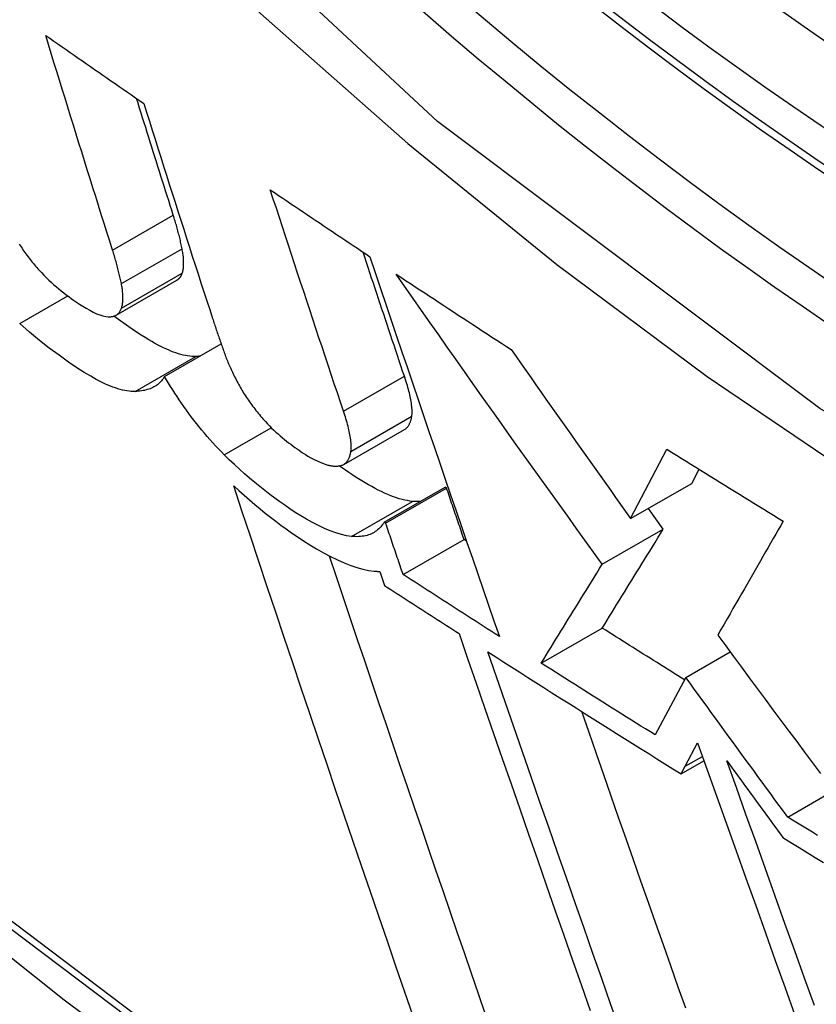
# Model space of a CAD drawing. Header units: inches. Extents: x 290.3 to 341.8, y 105.1 to 164.8.
# Tile 19 of 58: x 291.0419 to 291.1186, y 148.4017 to 148.4966. Entities that reach past the tile are written whole.
import ezdxf

# ---------------------------------------------------------------- set-up
doc = ezdxf.new("R2010")
doc.units = ezdxf.units.IN
doc.header["$MEASUREMENT"] = 0
doc.layers.add('Visible Edges(ANSI)', color=7, linetype='Continuous', lineweight=25)
doc.layers.add('Visible Tangent Edges(ANSI)', color=7, linetype='Continuous', lineweight=25)

msp = doc.modelspace()

# ---------------------------------------------------------------- linework, layer by layer
at = {"layer": 'Visible Edges(ANSI)'}
for p, q in [((291.051191, 148.468167), (291.057039, 148.471535)), ((291.055858, 148.462258), (291.061298, 148.46539)), ((291.07311, 148.453774), (291.078976, 148.457152)), ((291.100748, 148.448554), (291.104237, 148.455256)), ((291.106633, 148.451943), (291.107345, 148.453308)), ((291.077009, 148.448207), (291.082878, 148.451586)), ((291.077146, 148.448117), (291.083015, 148.451497)), ((291.083015, 148.451497), (291.082878, 148.451586)), ((291.100748, 148.448554), (291.106633, 148.451943)), ((291.103896, 148.447547), (291.102456, 148.449537)), ((291.077146, 148.448117), (291.077009, 148.448207)), ((291.098012, 148.444159), (291.103896, 148.447547)), ((291.07883, 148.44316), (291.0847, 148.44654)), ((291.084929, 148.446392), (291.0847, 148.44654)), ((291.076582, 148.443459), (291.077039, 148.442113)), ((291.092136, 148.434623), (291.098015, 148.438008)), ((291.106064, 148.433241), (291.110347, 148.435707)), ((291.106064, 148.433241), (291.103109, 148.427701)), ((291.106, 148.424681), (291.107201, 148.426938)), ((291.105607, 148.423954), (291.107811, 148.425223)), ((291.105607, 148.423954), (291.106, 148.424681)), ((291.115878, 148.419787), (291.120272, 148.422318))]:
    msp.add_line(p, q, dxfattribs=at)
at = {"layer": 'Visible Edges(ANSI)', "flags": 128}
for points in [[(290.89976, 148.530107), (290.935574, 148.495981), (290.971949, 148.463249), (291.008838, 148.431967), (291.046192, 148.402189), (291.083963, 148.373967), (291.122107, 148.347351), (291.160575, 148.322392), (291.199323, 148.299138), (291.238306, 148.277637), (291.277482, 148.257938), (291.316806, 148.240089), (291.356236, 148.224139), (291.395727, 148.21014), (291.435236, 148.198143), (291.474714, 148.188201), (291.514108, 148.180371)], [(291.050841, 148.474433), (291.05057, 148.475289), (291.050299, 148.476146), (291.050028, 148.477003), (291.049757, 148.477861), (291.049486, 148.478719), (291.049216, 148.479578), (291.048946, 148.480438), (291.048676, 148.481298), (291.048406, 148.482159), (291.048137, 148.48302), (291.047868, 148.483882), (291.047599, 148.484744), (291.047331, 148.485606), (291.047062, 148.486469), (291.046795, 148.487332), (291.046527, 148.488195), (291.04626, 148.489059), (291.045994, 148.489923), (291.045727, 148.490787), (291.045462, 148.491652), (291.045196, 148.492516), (291.044931, 148.493381), (291.044667, 148.494246), (291.044403, 148.49511)], [(291.044403, 148.49511), (291.044794, 148.494837), (291.045186, 148.494565), (291.045578, 148.494292), (291.04597, 148.494019), (291.046363, 148.493746), (291.046755, 148.493473), (291.047148, 148.4932), (291.047541, 148.492928), (291.047933, 148.492655), (291.048326, 148.492382), (291.04872, 148.49211), (291.049113, 148.491837), (291.049506, 148.491564), (291.0499, 148.491292), (291.050293, 148.491019), (291.050687, 148.490747), (291.051081, 148.490474), (291.051475, 148.490202), (291.051869, 148.48993), (291.052264, 148.489658), (291.052658, 148.489385), (291.053052, 148.489113), (291.053447, 148.488841), (291.053842, 148.488569)], [(291.056688, 148.4778), (291.05654, 148.478267), (291.056392, 148.478734), (291.056244, 148.479201), (291.056096, 148.479668), (291.055948, 148.480135), (291.0558, 148.480603), (291.055652, 148.481071), (291.055504, 148.481538), (291.055356, 148.482007), (291.055208, 148.482475), (291.055061, 148.482943), (291.054913, 148.483412), (291.054766, 148.483881), (291.054618, 148.48435), (291.054471, 148.484819), (291.054324, 148.485288), (291.054176, 148.485758), (291.054029, 148.486227), (291.053882, 148.486697), (291.053735, 148.487167), (291.053588, 148.487637), (291.053442, 148.488107), (291.053295, 148.488577), (291.053148, 148.489047)], [(291.053842, 148.488569), (291.054114, 148.487703), (291.054387, 148.486836), (291.05466, 148.485969), (291.054934, 148.485102), (291.055208, 148.484236), (291.055483, 148.483369), (291.055758, 148.482503), (291.056033, 148.481637), (291.056308, 148.480771), (291.056584, 148.479905), (291.056861, 148.47904), (291.057137, 148.478175), (291.057414, 148.47731), (291.057691, 148.476446), (291.057968, 148.475582), (291.058246, 148.474719), (291.058523, 148.473856), (291.058801, 148.472994), (291.05908, 148.472132), (291.059358, 148.471271), (291.059636, 148.470411), (291.059915, 148.469551), (291.060194, 148.468692), (291.060472, 148.467834)], [(291.066035, 148.480241), (291.066433, 148.479971), (291.066832, 148.479702), (291.06723, 148.479433), (291.067629, 148.479163), (291.068028, 148.478894), (291.068426, 148.478625), (291.068826, 148.478356), (291.069225, 148.478087), (291.069624, 148.477818), (291.070024, 148.477549), (291.070424, 148.477281), (291.070824, 148.477012), (291.071224, 148.476743), (291.071624, 148.476475), (291.072024, 148.476206), (291.072425, 148.475938), (291.072826, 148.475669), (291.073227, 148.475401), (291.073628, 148.475133), (291.074029, 148.474865), (291.074431, 148.474597), (291.074832, 148.474329), (291.075234, 148.474061), (291.075636, 148.473793)], [(291.073086, 148.4589), (291.072791, 148.459783), (291.072495, 148.460667), (291.0722, 148.461552), (291.071904, 148.462438), (291.071609, 148.463324), (291.071313, 148.464211), (291.071018, 148.465099), (291.070723, 148.465987), (291.070428, 148.466876), (291.070133, 148.467765), (291.069839, 148.468655), (291.069544, 148.469545), (291.06925, 148.470435), (291.068956, 148.471326), (291.068663, 148.472217), (291.068369, 148.473108), (291.068076, 148.474), (291.067784, 148.474891), (291.067491, 148.475783), (291.067199, 148.476675), (291.066908, 148.477566), (291.066616, 148.478458), (291.066326, 148.479349), (291.066035, 148.480241)], [(291.057535, 148.474562), (291.057509, 148.474689), (291.057483, 148.474817), (291.057456, 148.474946), (291.057428, 148.475076), (291.057399, 148.475206), (291.057369, 148.475337), (291.057338, 148.475468), (291.057307, 148.4756), (291.057275, 148.475733), (291.057241, 148.475866), (291.057207, 148.476), (291.057172, 148.476135), (291.057137, 148.47627), (291.0571, 148.476406), (291.057063, 148.476542), (291.057024, 148.47668), (291.056985, 148.476817), (291.056945, 148.476956), (291.056905, 148.477095), (291.056863, 148.477235), (291.056821, 148.477375), (291.056777, 148.477516), (291.056733, 148.477658), (291.056688, 148.4778)], [(291.041849, 148.475001), (291.041936, 148.474866), (291.042025, 148.474732), (291.042115, 148.474597), (291.042208, 148.474463), (291.042302, 148.474329), (291.042397, 148.474195), (291.042495, 148.47406), (291.042594, 148.473926), (291.042695, 148.473792), (291.042797, 148.473659), (291.0429, 148.473527), (291.043005, 148.473396), (291.04311, 148.473266), (291.043216, 148.473137), (291.043323, 148.473009), (291.043431, 148.472882), (291.04354, 148.472755), (291.043651, 148.47263), (291.043761, 148.472506), (291.043873, 148.472382), (291.043986, 148.472259)], [(291.051686, 148.471194), (291.051661, 148.471321), (291.051635, 148.47145), (291.051608, 148.471578), (291.05158, 148.471708), (291.051551, 148.471838), (291.051521, 148.471969), (291.05149, 148.4721), (291.051459, 148.472232), (291.051427, 148.472365), (291.051393, 148.472498), (291.051359, 148.472632), (291.051325, 148.472767), (291.051289, 148.472902), (291.051252, 148.473038), (291.051215, 148.473175), (291.051177, 148.473312), (291.051138, 148.47345), (291.051098, 148.473589), (291.051057, 148.473728), (291.051016, 148.473868), (291.050973, 148.474008), (291.05093, 148.474149), (291.050886, 148.474291), (291.050841, 148.474433)], [(291.05755, 148.472195), (291.057574, 148.47227), (291.057595, 148.472348), (291.057615, 148.472428), (291.057632, 148.47251), (291.057646, 148.472595), (291.057659, 148.472681), (291.057669, 148.47277), (291.057677, 148.47286), (291.057683, 148.472953), (291.057687, 148.473048), (291.057689, 148.473144), (291.057689, 148.473243), (291.057686, 148.473343), (291.057682, 148.473445), (291.057676, 148.473549), (291.057667, 148.473655), (291.057657, 148.473763), (291.057645, 148.473872), (291.057631, 148.473983), (291.057616, 148.474096), (291.057598, 148.47421), (291.057579, 148.474326), (291.057558, 148.474443), (291.057535, 148.474562)], [(291.078952, 148.462278), (291.078786, 148.462774), (291.07862, 148.46327), (291.078454, 148.463766), (291.078287, 148.464262), (291.078121, 148.464759), (291.077955, 148.465256), (291.077789, 148.465754), (291.077623, 148.466251), (291.077457, 148.466749), (291.077291, 148.467247), (291.077125, 148.467745), (291.076959, 148.468243), (291.076793, 148.468742), (291.076627, 148.46924), (291.076462, 148.469739), (291.076296, 148.470238), (291.07613, 148.470737), (291.075964, 148.471237), (291.075799, 148.471736), (291.075633, 148.472236), (291.075468, 148.472736), (291.075302, 148.473235), (291.075137, 148.473735), (291.074972, 148.474236)], [(291.075636, 148.473793), (291.076146, 148.472267), (291.076658, 148.470739), (291.077172, 148.469209), (291.077687, 148.467678), (291.078203, 148.466146), (291.07872, 148.464613), (291.079238, 148.46308), (291.079758, 148.461546), (291.080278, 148.460013), (291.080798, 148.458479), (291.08132, 148.456946), (291.081842, 148.455414), (291.082364, 148.453884), (291.082886, 148.452354), (291.083409, 148.450826), (291.083931, 148.4493), (291.084454, 148.447777), (291.084976, 148.446256), (291.085498, 148.444737), (291.08602, 148.443222), (291.086541, 148.44171), (291.087061, 148.440201), (291.087581, 148.438697), (291.0881, 148.437196)], [(291.043986, 148.472259), (291.044223, 148.47201), (291.044462, 148.471768), (291.044703, 148.471535), (291.044944, 148.47131), (291.045185, 148.471093), (291.045425, 148.470884), (291.045665, 148.470683), (291.045904, 148.470488), (291.046142, 148.470301), (291.046379, 148.470119), (291.046614, 148.469943), (291.046848, 148.469774), (291.047089, 148.469603), (291.047361, 148.469416), (291.047659, 148.469218), (291.047975, 148.469016), (291.048304, 148.468816), (291.04864, 148.468626), (291.048975, 148.468451), (291.0493, 148.4683), (291.04961, 148.468176), (291.049902, 148.468082), (291.050176, 148.468022), (291.050427, 148.467999)], [(291.057039, 148.471535), (291.057069, 148.471552), (291.057098, 148.471571), (291.057126, 148.471591), (291.057154, 148.471611), (291.05718, 148.471632), (291.057206, 148.471654), (291.057232, 148.471677), (291.057256, 148.471701), (291.05728, 148.471726), (291.057303, 148.471751), (291.057325, 148.471778), (291.057347, 148.471805), (291.057368, 148.471833), (291.057388, 148.471862), (291.057407, 148.471891), (291.057426, 148.471922), (291.057444, 148.471953), (291.057461, 148.471985), (291.057478, 148.472018), (291.057493, 148.472052), (291.057509, 148.472086), (291.057523, 148.472122), (291.057537, 148.472158), (291.05755, 148.472195)], [(291.078156, 148.472118), (291.078615, 148.471813), (291.079075, 148.471509), (291.079534, 148.471205), (291.079994, 148.4709), (291.080455, 148.470596), (291.080915, 148.470292), (291.081376, 148.469989), (291.081837, 148.469685), (291.082298, 148.469381), (291.082759, 148.469078), (291.083221, 148.468774), (291.083683, 148.468471), (291.084145, 148.468168), (291.084607, 148.467865), (291.08507, 148.467562), (291.085532, 148.467259), (291.085996, 148.466956), (291.086459, 148.466653), (291.086923, 148.466351), (291.087386, 148.466048), (291.087851, 148.465746), (291.088315, 148.465444), (291.08878, 148.465142), (291.089244, 148.46484)], [(291.098012, 148.444159), (291.09718, 148.445311), (291.096347, 148.446464), (291.095515, 148.447618), (291.094682, 148.448774), (291.093851, 148.449931), (291.093019, 148.451089), (291.092188, 148.452249), (291.091357, 148.45341), (291.090526, 148.454572), (291.089697, 148.455735), (291.088867, 148.456899), (291.088039, 148.458064), (291.08721, 148.459231), (291.086383, 148.460398), (291.085556, 148.461566), (291.08473, 148.462735), (291.083905, 148.463905), (291.083081, 148.465076), (291.082258, 148.466248), (291.081435, 148.467421), (291.080614, 148.468594), (291.079793, 148.469768), (291.078974, 148.470942), (291.078156, 148.472118)], [(291.051701, 148.468826), (291.051725, 148.468902), (291.051746, 148.46898), (291.051766, 148.46906), (291.051783, 148.469142), (291.051797, 148.469227), (291.05181, 148.469313), (291.05182, 148.469402), (291.051829, 148.469492), (291.051835, 148.469585), (291.051838, 148.46968), (291.05184, 148.469776), (291.05184, 148.469875), (291.051838, 148.469975), (291.051833, 148.470077), (291.051827, 148.470181), (291.051819, 148.470287), (291.051809, 148.470395), (291.051797, 148.470504), (291.051783, 148.470615), (291.051767, 148.470728), (291.05175, 148.470842), (291.05173, 148.470958), (291.051709, 148.471075), (291.051686, 148.471194)], [(291.050427, 148.467999), (291.050507, 148.467999), (291.050584, 148.468001), (291.05066, 148.468007), (291.050733, 148.468016), (291.050804, 148.468028), (291.050873, 148.468043), (291.05094, 148.46806), (291.051004, 148.468081), (291.051066, 148.468105), (291.051126, 148.468132), (291.051183, 148.468162), (291.051238, 148.468196), (291.051291, 148.468232), (291.051341, 148.468272), (291.051388, 148.468314), (291.051433, 148.46836), (291.051475, 148.468408), (291.051515, 148.468459), (291.051552, 148.468513), (291.051587, 148.46857), (291.051619, 148.46863), (291.051649, 148.468693), (291.051676, 148.468758), (291.051701, 148.468826)], [(291.053002, 148.460805), (291.052816, 148.460804), (291.052624, 148.460812), (291.052426, 148.46083), (291.052222, 148.460858), (291.052013, 148.460895), (291.051798, 148.460942), (291.051576, 148.460999), (291.05135, 148.461065), (291.051117, 148.46114), (291.050879, 148.461225), (291.050635, 148.461319), (291.050385, 148.461423), (291.050091, 148.461554), (291.04972, 148.461732), (291.049269, 148.461967), (291.048734, 148.462266), (291.048111, 148.462639), (291.047397, 148.463095), (291.046587, 148.463642), (291.045683, 148.464285), (291.044747, 148.464986), (291.043802, 148.465729), (291.04285, 148.466517), (291.041893, 148.467349)], [(291.058853, 148.464174), (291.058665, 148.464173), (291.058471, 148.464182), (291.058271, 148.4642), (291.058065, 148.464229), (291.057854, 148.464266), (291.057636, 148.464314), (291.057413, 148.464372), (291.057184, 148.464438), (291.05695, 148.464515), (291.05671, 148.464601), (291.056464, 148.464696), (291.056213, 148.464801), (291.055956, 148.464915), (291.055694, 148.465038), (291.055428, 148.46517), (291.055158, 148.46531), (291.054885, 148.465458), (291.054608, 148.465614), (291.054328, 148.465777), (291.053973, 148.465992), (291.053442, 148.466329), (291.05273, 148.466804), (291.051861, 148.467412), (291.050966, 148.468068)], [(291.060472, 148.467834), (291.060517, 148.467699), (291.060561, 148.467563), (291.060605, 148.467427), (291.06065, 148.467292), (291.060695, 148.467156), (291.060741, 148.46702), (291.060786, 148.466883), (291.060832, 148.466747), (291.060878, 148.466611), (291.060924, 148.466474), (291.060971, 148.466337), (291.061017, 148.4662), (291.061064, 148.466063), (291.061112, 148.465926), (291.061159, 148.465788), (291.061207, 148.465651), (291.061255, 148.465513), (291.061303, 148.465375), (291.061351, 148.465237), (291.0614, 148.465099), (291.061449, 148.46496), (291.061498, 148.464822), (291.061548, 148.464683), (291.061597, 148.464545)], [(291.061597, 148.464545), (291.061645, 148.464414), (291.061693, 148.464283), (291.061743, 148.464152), (291.061795, 148.464019), (291.061847, 148.463886), (291.061902, 148.463752), (291.061957, 148.463617), (291.062015, 148.463481), (291.062073, 148.463345), (291.062133, 148.463207), (291.062195, 148.463069), (291.062258, 148.462931), (291.062323, 148.462791), (291.062389, 148.462651), (291.062457, 148.46251), (291.062527, 148.462368), (291.062598, 148.462225), (291.062671, 148.462081), (291.062745, 148.461937), (291.062821, 148.461792), (291.062899, 148.461646), (291.062979, 148.461499), (291.06306, 148.461352), (291.063143, 148.461204)], [(291.089244, 148.46484), (291.089721, 148.464158), (291.090198, 148.463476), (291.090675, 148.462795), (291.091152, 148.462113), (291.09163, 148.461432), (291.092108, 148.460752), (291.092586, 148.460071), (291.093065, 148.459391), (291.093543, 148.458711), (291.094022, 148.458032), (291.094502, 148.457352), (291.094981, 148.456673), (291.095461, 148.455995), (291.095941, 148.455316), (291.096421, 148.454638), (291.096901, 148.453961), (291.097381, 148.453283), (291.097862, 148.452607), (291.098343, 148.45193), (291.098824, 148.451254), (291.099305, 148.450578), (291.099786, 148.449903), (291.100267, 148.449228), (291.100748, 148.448554)], [(291.059228, 148.464198), (291.059212, 148.464197), (291.059197, 148.464196), (291.059182, 148.464194), (291.059166, 148.464193), (291.059151, 148.464192), (291.059136, 148.46419), (291.05912, 148.464189), (291.059105, 148.464188), (291.059089, 148.464187), (291.059074, 148.464186), (291.059058, 148.464185), (291.059043, 148.464183), (291.059027, 148.464183), (291.059011, 148.464182), (291.058996, 148.464181), (291.05898, 148.46418), (291.058964, 148.464179), (291.058948, 148.464178), (291.058933, 148.464177), (291.058917, 148.464177), (291.058901, 148.464176), (291.058885, 148.464175), (291.058869, 148.464175), (291.058853, 148.464174)], [(291.055858, 148.462258), (291.055788, 148.462139), (291.055712, 148.462025), (291.055632, 148.461916), (291.055547, 148.461813), (291.055457, 148.461716), (291.055364, 148.461624), (291.055266, 148.461537), (291.055163, 148.461455), (291.055057, 148.461379), (291.054946, 148.461308), (291.054831, 148.461242), (291.054712, 148.46118), (291.054589, 148.461124), (291.054463, 148.461072), (291.054332, 148.461025), (291.054198, 148.460983), (291.054061, 148.460945), (291.05392, 148.460912), (291.053775, 148.460884), (291.053627, 148.460859), (291.053475, 148.460839), (291.053321, 148.460824), (291.053163, 148.460812), (291.053002, 148.460805)], [(291.061601, 148.454705), (291.06132, 148.454988), (291.061041, 148.455275), (291.060765, 148.455566), (291.060493, 148.455861), (291.060223, 148.456161), (291.059956, 148.456465), (291.059692, 148.456773), (291.05943, 148.457086), (291.059172, 148.457402), (291.058918, 148.457722), (291.058668, 148.458043), (291.058423, 148.458365), (291.058183, 148.458689), (291.057948, 148.459014), (291.057717, 148.459339), (291.057491, 148.459666), (291.05727, 148.459992), (291.057054, 148.460318), (291.056843, 148.460643), (291.056637, 148.460968), (291.056435, 148.461292), (291.056238, 148.461615), (291.056046, 148.461938), (291.055858, 148.462258)], [(291.079664, 148.458408), (291.07968, 148.458529), (291.079691, 148.458656), (291.079697, 148.458788), (291.079698, 148.458925), (291.079693, 148.459066), (291.079684, 148.459212), (291.079671, 148.459361), (291.079653, 148.459514), (291.079631, 148.45967), (291.079606, 148.459829), (291.079577, 148.45999), (291.079545, 148.460153), (291.07951, 148.460319), (291.079472, 148.460487), (291.079431, 148.460658), (291.079387, 148.460831), (291.07934, 148.461007), (291.079291, 148.461184), (291.07924, 148.461363), (291.079186, 148.461544), (291.07913, 148.461726), (291.079073, 148.461909), (291.079013, 148.462093), (291.078952, 148.462278)], [(291.063143, 148.461204), (291.063221, 148.461066), (291.063302, 148.460929), (291.063384, 148.46079), (291.063469, 148.460652), (291.063556, 148.460513), (291.063645, 148.460374), (291.063736, 148.460235), (291.063829, 148.460095), (291.063924, 148.459955), (291.064022, 148.459815), (291.064122, 148.459674), (291.064224, 148.459533), (291.064328, 148.459393), (291.064433, 148.459254), (291.06454, 148.459115), (291.064648, 148.458978), (291.064757, 148.458841), (291.064868, 148.458704), (291.06498, 148.458569), (291.065094, 148.458435), (291.065208, 148.458301), (291.065324, 148.458168), (291.065442, 148.458036), (291.06556, 148.457904)], [(291.073797, 148.45503), (291.073814, 148.455151), (291.073825, 148.455278), (291.073831, 148.45541), (291.073831, 148.455546), (291.073827, 148.455688), (291.073818, 148.455833), (291.073804, 148.455983), (291.073787, 148.456136), (291.073765, 148.456292), (291.07374, 148.45645), (291.073711, 148.456612), (291.073679, 148.456775), (291.073644, 148.45694), (291.073606, 148.457109), (291.073565, 148.45728), (291.073521, 148.457453), (291.073474, 148.457629), (291.073425, 148.457806), (291.073374, 148.457986), (291.07332, 148.458166), (291.073265, 148.458348), (291.073207, 148.458532), (291.073147, 148.458716), (291.073086, 148.4589)], [(291.06556, 148.457904), (291.06576, 148.45769), (291.065961, 148.457482), (291.066165, 148.45728), (291.06637, 148.457083), (291.066576, 148.456893), (291.066781, 148.456708), (291.066987, 148.456529), (291.067192, 148.456356), (291.067396, 148.456188), (291.0676, 148.456025), (291.067803, 148.455866), (291.068005, 148.455712), (291.068206, 148.455562), (291.068407, 148.455415), (291.068607, 148.455273), (291.068806, 148.455133), (291.069004, 148.454998), (291.069202, 148.454865), (291.069418, 148.454725), (291.069661, 148.454577), (291.069937, 148.454421), (291.070257, 148.454256), (291.070626, 148.454081), (291.071053, 148.453897)], [(291.078976, 148.457152), (291.079024, 148.457182), (291.079071, 148.457214), (291.079116, 148.457249), (291.079158, 148.457286), (291.079199, 148.457326), (291.079238, 148.457367), (291.079275, 148.457411), (291.07931, 148.457456), (291.079343, 148.457504), (291.079375, 148.457553), (291.079405, 148.457604), (291.079434, 148.457657), (291.07946, 148.457712), (291.079486, 148.457768), (291.07951, 148.457826), (291.079532, 148.457885), (291.079553, 148.457946), (291.079573, 148.458009), (291.079591, 148.458072), (291.079608, 148.458137), (291.079624, 148.458203), (291.079638, 148.458271), (291.079652, 148.458339), (291.079664, 148.458408)], [(291.07284, 148.453666), (291.072911, 148.453686), (291.072979, 148.453711), (291.073044, 148.453739), (291.073105, 148.453772), (291.073164, 148.453808), (291.073219, 148.453847), (291.073272, 148.45389), (291.073322, 148.453937), (291.073369, 148.453986), (291.073413, 148.454039), (291.073455, 148.454094), (291.073495, 148.454152), (291.073531, 148.454213), (291.073566, 148.454276), (291.073598, 148.454342), (291.073628, 148.454411), (291.073656, 148.454481), (291.073682, 148.454554), (291.073706, 148.454629), (291.073728, 148.454706), (291.073748, 148.454784), (291.073766, 148.454865), (291.073783, 148.454947), (291.073797, 148.45503)], [(291.104237, 148.455256), (291.1047, 148.454964), (291.105164, 148.454673), (291.105628, 148.454382), (291.106092, 148.454091), (291.106557, 148.4538), (291.107022, 148.45351), (291.107487, 148.453219), (291.107953, 148.452929), (291.108418, 148.452638), (291.108884, 148.452348), (291.109351, 148.452058), (291.109817, 148.451768), (291.110285, 148.451478), (291.110752, 148.451188), (291.11122, 148.450899), (291.111688, 148.450609), (291.112156, 148.45032), (291.112625, 148.45003), (291.113094, 148.449741), (291.113563, 148.449452), (291.114033, 148.449163), (291.114502, 148.448874), (291.114972, 148.448586), (291.115442, 148.448298)], [(291.073853, 148.446833), (291.073384, 148.446899), (291.072887, 148.44701), (291.072363, 148.447164), (291.071813, 148.447363), (291.071243, 148.447603), (291.070669, 148.447874), (291.070097, 148.44817), (291.069531, 148.448486), (291.068976, 148.448816), (291.068436, 148.449154), (291.067916, 148.449494), (291.067421, 148.449831), (291.066947, 148.450164), (291.06647, 148.45051), (291.06599, 148.45087), (291.065506, 148.451244), (291.065021, 148.451631), (291.064533, 148.452033), (291.064043, 148.452447), (291.063553, 148.452875), (291.063064, 148.453315), (291.062575, 148.453766), (291.062088, 148.45423), (291.061601, 148.454705)], [(291.071053, 148.453897), (291.071144, 148.45386), (291.071234, 148.453826), (291.071322, 148.453795), (291.071409, 148.453766), (291.071494, 148.45374), (291.071578, 148.453716), (291.07166, 148.453695), (291.071741, 148.453676), (291.07182, 148.453659), (291.071898, 148.453645), (291.071974, 148.453633), (291.072049, 148.453624), (291.072123, 148.453616), (291.072195, 148.453611), (291.072265, 148.453608), (291.072335, 148.453606), (291.072403, 148.453607), (291.072469, 148.45361), (291.072534, 148.453615), (291.072598, 148.453622), (291.072661, 148.45363), (291.072722, 148.45364), (291.072781, 148.453652), (291.07284, 148.453666)], [(291.07972, 148.450212), (291.079482, 148.45024), (291.079238, 148.45028), (291.078987, 148.450331), (291.078729, 148.450394), (291.078465, 148.450468), (291.078194, 148.450554), (291.077917, 148.450651), (291.077634, 148.450758), (291.077345, 148.450877), (291.077049, 148.451007), (291.076748, 148.451147), (291.07644, 148.451298), (291.076127, 148.451459), (291.075809, 148.45163), (291.07549, 148.451809), (291.07517, 148.451994), (291.074851, 148.452186), (291.074533, 148.452382), (291.074216, 148.452584), (291.073902, 148.452789), (291.073591, 148.452997), (291.073283, 148.453207), (291.072979, 148.453419), (291.072679, 148.453633)], [(291.079793, 148.400609), (291.078968, 148.403004), (291.07814, 148.405409), (291.077312, 148.407821), (291.076482, 148.41024), (291.075652, 148.412665), (291.074821, 148.415096), (291.07399, 148.417532), (291.073159, 148.419972), (291.072328, 148.422415), (291.071498, 148.424861), (291.07067, 148.427308), (291.069842, 148.429757), (291.069017, 148.432206), (291.068193, 148.434655), (291.067371, 148.437103), (291.066552, 148.439549), (291.065736, 148.441992), (291.064923, 148.444432), (291.064113, 148.446868), (291.063308, 148.4493), (291.062506, 148.451725)], [(291.062506, 148.451725), (291.063014, 148.451256), (291.063523, 148.450799), (291.064032, 148.450352), (291.064541, 148.449917), (291.065048, 148.449493), (291.065554, 148.449082), (291.066059, 148.448683), (291.06656, 148.448296), (291.06706, 148.447922), (291.067556, 148.44756), (291.068072, 148.447195), (291.06863, 148.446812), (291.069224, 148.446419), (291.069849, 148.446023), (291.070498, 148.445632), (291.071165, 148.445252), (291.071843, 148.444892), (291.072513, 148.444565), (291.07316, 148.444279), (291.073784, 148.444035), (291.074383, 148.443834), (291.074957, 148.443675), (291.075506, 148.44356), (291.076028, 148.44349)], [(291.0847, 148.44654), (291.08463, 148.446747), (291.08456, 148.446953), (291.084489, 148.447159), (291.084419, 148.447366), (291.084349, 148.447572), (291.084279, 148.447779), (291.084208, 148.447985), (291.084138, 148.448192), (291.084068, 148.448398), (291.083998, 148.448605), (291.083927, 148.448811), (291.083857, 148.449018), (291.083787, 148.449224), (291.083717, 148.449431), (291.083647, 148.449637), (291.083576, 148.449844), (291.083506, 148.450051), (291.083436, 148.450257), (291.083366, 148.450464), (291.083296, 148.45067), (291.083226, 148.450877), (291.083156, 148.451084), (291.083086, 148.45129), (291.083015, 148.451497)], [(291.080461, 148.450195), (291.080432, 148.450193), (291.080402, 148.450192), (291.080373, 148.450191), (291.080343, 148.45019), (291.080313, 148.450189), (291.080283, 148.450188), (291.080253, 148.450188), (291.080223, 148.450188), (291.080193, 148.450188), (291.080162, 148.450188), (291.080132, 148.450188), (291.080101, 148.450189), (291.08007, 148.45019), (291.080039, 148.450191), (291.080008, 148.450192), (291.079976, 148.450193), (291.079945, 148.450195), (291.079913, 148.450197), (291.079882, 148.450199), (291.07985, 148.450201), (291.079817, 148.450203), (291.079785, 148.450206), (291.079753, 148.450209), (291.07972, 148.450212)], [(291.077009, 148.448207), (291.076931, 148.448085), (291.076849, 148.447968), (291.076762, 148.447856), (291.076671, 148.44775), (291.076576, 148.447648), (291.076475, 148.447551), (291.076371, 148.44746), (291.076261, 148.447375), (291.076147, 148.447294), (291.076027, 148.44722), (291.075903, 148.447151), (291.075774, 148.447089), (291.07564, 148.447033), (291.075502, 148.446982), (291.075358, 148.446938), (291.075211, 148.446901), (291.075058, 148.44687), (291.0749, 148.446845), (291.074738, 148.446826), (291.074571, 148.446815), (291.074399, 148.446809), (291.074222, 148.446811), (291.07404, 148.446819), (291.073853, 148.446833)], [(291.115442, 148.448298), (291.115202, 148.447879), (291.114961, 148.44746), (291.11472, 148.44704), (291.114477, 148.446618), (291.114234, 148.446195), (291.11399, 148.445769), (291.113744, 148.445341), (291.113496, 148.444909), (291.113247, 148.444475), (291.112995, 148.444037), (291.112741, 148.443595), (291.112485, 148.443148), (291.112227, 148.442697), (291.111965, 148.442241), (291.111701, 148.44178), (291.111433, 148.441313), (291.111162, 148.44084), (291.110887, 148.440361), (291.110608, 148.439875), (291.110326, 148.439382), (291.110039, 148.438881), (291.109747, 148.438373), (291.109452, 148.437857), (291.109151, 148.437332)], [(291.07883, 148.44316), (291.07876, 148.443366), (291.078689, 148.443572), (291.078619, 148.443779), (291.078549, 148.443985), (291.078479, 148.444192), (291.078408, 148.444398), (291.078338, 148.444605), (291.078268, 148.444811), (291.078198, 148.445018), (291.078128, 148.445224), (291.078058, 148.445431), (291.077987, 148.445638), (291.077917, 148.445844), (291.077847, 148.446051), (291.077777, 148.446257), (291.077707, 148.446464), (291.077637, 148.446671), (291.077567, 148.446877), (291.077497, 148.447084), (291.077426, 148.44729), (291.077356, 148.447497), (291.077286, 148.447704), (291.077216, 148.44791), (291.077146, 148.448117)], [(291.098015, 148.438008), (291.098252, 148.438392), (291.098488, 148.438775), (291.098724, 148.439158), (291.09896, 148.43954), (291.099196, 148.439922), (291.099432, 148.440305), (291.099669, 148.440688), (291.099906, 148.441072), (291.100143, 148.441457), (291.100382, 148.441844), (291.100621, 148.442232), (291.100861, 148.442622), (291.101103, 148.443014), (291.101346, 148.443409), (291.101591, 148.443806), (291.101838, 148.444206), (291.102086, 148.44461), (291.102337, 148.445017), (291.10259, 148.445427), (291.102846, 148.445842), (291.103104, 148.446261), (291.103365, 148.446685), (291.103629, 148.447113), (291.103896, 148.447547)], [(291.086777, 148.400776), (291.086097, 148.402744), (291.085415, 148.404718), (291.084733, 148.406699), (291.084049, 148.408685), (291.083364, 148.410677), (291.082678, 148.412673), (291.081992, 148.414674), (291.081305, 148.416679), (291.080618, 148.418688), (291.079931, 148.4207), (291.079244, 148.422715), (291.078557, 148.424732), (291.077871, 148.426751), (291.077185, 148.428772), (291.0765, 148.430794), (291.075816, 148.432817), (291.075133, 148.43484), (291.074451, 148.436863), (291.07377, 148.438885), (291.073092, 148.440907), (291.072415, 148.442927), (291.07174, 148.444945)], [(291.076028, 148.44349), (291.076052, 148.443488), (291.076075, 148.443486), (291.076099, 148.443484), (291.076122, 148.443482), (291.076145, 148.44348), (291.076169, 148.443478), (291.076192, 148.443477), (291.076215, 148.443475), (291.076239, 148.443474), (291.076262, 148.443472), (291.076285, 148.443471), (291.076308, 148.44347), (291.076331, 148.443469), (291.076354, 148.443467), (291.076377, 148.443466), (291.0764, 148.443465), (291.076423, 148.443464), (291.076446, 148.443463), (291.076469, 148.443463), (291.076492, 148.443462), (291.076514, 148.443461), (291.076537, 148.44346), (291.07656, 148.443459), (291.076582, 148.443459)], [(291.092136, 148.434623), (291.092373, 148.435007), (291.09261, 148.435391), (291.092847, 148.435774), (291.093083, 148.436158), (291.093319, 148.436541), (291.093556, 148.436924), (291.093792, 148.437308), (291.094029, 148.437692), (291.094267, 148.438078), (291.094506, 148.438465), (291.094745, 148.438853), (291.094986, 148.439244), (291.095227, 148.439636), (291.09547, 148.440031), (291.095715, 148.440428), (291.095961, 148.440828), (291.09621, 148.441231), (291.09646, 148.441637), (291.096712, 148.442047), (291.096967, 148.442461), (291.097224, 148.442878), (291.097484, 148.443301), (291.097747, 148.443727), (291.098012, 148.444159)], [(291.0881, 148.437196), (291.087712, 148.437444), (291.087325, 148.437692), (291.086937, 148.43794), (291.08655, 148.438188), (291.086163, 148.438436), (291.085776, 148.438684), (291.085389, 148.438932), (291.085002, 148.439181), (291.084616, 148.439429), (291.084229, 148.439677), (291.083843, 148.439926), (291.083457, 148.440174), (291.08307, 148.440423), (291.082684, 148.440671), (291.082298, 148.44092), (291.081913, 148.441168), (291.081527, 148.441417), (291.081141, 148.441666), (291.080756, 148.441915), (291.08037, 148.442164), (291.079985, 148.442413), (291.0796, 148.442662), (291.079215, 148.442911), (291.07883, 148.44316)], [(291.077039, 148.442113), (291.077337, 148.44192), (291.077636, 148.441727), (291.077934, 148.441534), (291.078233, 148.441341), (291.078532, 148.441147), (291.07883, 148.440954), (291.079129, 148.440761), (291.079428, 148.440568), (291.079727, 148.440375), (291.080026, 148.440182), (291.080325, 148.439989), (291.080624, 148.439796), (291.080923, 148.439604), (291.081223, 148.439411), (291.081522, 148.439218), (291.081821, 148.439025), (291.082121, 148.438832), (291.08242, 148.43864), (291.08272, 148.438447), (291.08302, 148.438254), (291.083319, 148.438062), (291.083619, 148.437869), (291.083919, 148.437677), (291.084219, 148.437484)], [(291.105938, 148.433005), (291.105607, 148.433213), (291.105276, 148.433421), (291.104945, 148.433629), (291.104614, 148.433837), (291.104283, 148.434045), (291.103953, 148.434253), (291.103622, 148.434461), (291.103292, 148.43467), (291.102961, 148.434878), (291.102631, 148.435086), (291.102301, 148.435295), (291.10197, 148.435503), (291.10164, 148.435712), (291.10131, 148.43592), (291.10098, 148.436129), (291.100651, 148.436338), (291.100321, 148.436546), (291.099991, 148.436755), (291.099662, 148.436964), (291.099332, 148.437173), (291.099003, 148.437381), (291.098673, 148.43759), (291.098344, 148.437799), (291.098015, 148.438008)], [(291.084219, 148.437484), (291.085045, 148.435085), (291.085874, 148.432679), (291.086707, 148.430267), (291.087544, 148.427849), (291.088383, 148.425426), (291.089225, 148.423), (291.090069, 148.42057), (291.090915, 148.418139), (291.091763, 148.415707), (291.092612, 148.413274), (291.093461, 148.410843), (291.094312, 148.408412), (291.095162, 148.405984), (291.096013, 148.40356), (291.096862, 148.401139)], [(291.109151, 148.437332), (291.109907, 148.436304), (291.110665, 148.435276), (291.111423, 148.434247), (291.112182, 148.433219), (291.112941, 148.432191), (291.113701, 148.431163), (291.114462, 148.430136), (291.115223, 148.429109), (291.115984, 148.428082), (291.116746, 148.427056), (291.117508, 148.42603), (291.118271, 148.425005), (291.119033, 148.42398)], [(291.086989, 148.43571), (291.087759, 148.435217), (291.088531, 148.434725), (291.089302, 148.434232), (291.090074, 148.433741), (291.090846, 148.433249), (291.091619, 148.432758), (291.092392, 148.432267), (291.093166, 148.431776), (291.09394, 148.431285), (291.094714, 148.430795), (291.095489, 148.430305), (291.096264, 148.429815), (291.09704, 148.429325), (291.097817, 148.428836), (291.098593, 148.428346), (291.099371, 148.427857), (291.100148, 148.427369), (291.100927, 148.42688), (291.101705, 148.426392), (291.102485, 148.425904), (291.103264, 148.425416), (291.104045, 148.424928), (291.104826, 148.424441), (291.105607, 148.423954)], [(291.099673, 148.399386), (291.098821, 148.401806), (291.097968, 148.404229), (291.097115, 148.406656), (291.096262, 148.409086), (291.09541, 148.411517), (291.094558, 148.413948), (291.093708, 148.416379), (291.092859, 148.418809), (291.092012, 148.421237), (291.091167, 148.423662), (291.090325, 148.426083), (291.089486, 148.428499), (291.08865, 148.430909), (291.087817, 148.433313), (291.086989, 148.43571)], [(291.103109, 148.427701), (291.10265, 148.427988), (291.102191, 148.428276), (291.101732, 148.428563), (291.101273, 148.428851), (291.100815, 148.429139), (291.100357, 148.429427), (291.099898, 148.429715), (291.09944, 148.430003), (291.098983, 148.430291), (291.098525, 148.430579), (291.098068, 148.430867), (291.09761, 148.431156), (291.097153, 148.431444), (291.096696, 148.431733), (291.09624, 148.432021), (291.095783, 148.43231), (291.095327, 148.432599), (291.09487, 148.432888), (291.094414, 148.433177), (291.093958, 148.433466), (291.093502, 148.433755), (291.093047, 148.434044), (291.092591, 148.434333), (291.092136, 148.434623)], [(291.115878, 148.419787), (291.115468, 148.420346), (291.115058, 148.420904), (291.114649, 148.421463), (291.114239, 148.422022), (291.11383, 148.422582), (291.11342, 148.423141), (291.113011, 148.423701), (291.112601, 148.424261), (291.112192, 148.424821), (291.111783, 148.425381), (291.111373, 148.425942), (291.110964, 148.426502), (291.110555, 148.427063), (291.110146, 148.427624), (291.109738, 148.428185), (291.109329, 148.428747), (291.10892, 148.429308), (291.108512, 148.42987), (291.108104, 148.430431), (291.107695, 148.430993), (291.107287, 148.431555), (291.106879, 148.432117), (291.106472, 148.432679), (291.106064, 148.433241)], [(291.106051, 148.401369), (291.105334, 148.403403), (291.104616, 148.40544), (291.103898, 148.407481), (291.103179, 148.409523), (291.102461, 148.411568), (291.101743, 148.413614), (291.101025, 148.41566), (291.100308, 148.417707), (291.099592, 148.419754), (291.098876, 148.421799), (291.098163, 148.423844), (291.09745, 148.425886), (291.096739, 148.427926), (291.096031, 148.429962)], [(291.107201, 148.426938), (291.108122, 148.42435), (291.109048, 148.421751), (291.109979, 148.419141), (291.110914, 148.416522), (291.111852, 148.413895), (291.112794, 148.411261), (291.113738, 148.408622), (291.114685, 148.40598), (291.115632, 148.403335), (291.116581, 148.400689)], [(291.110006, 148.425217), (291.110231, 148.424909), (291.110455, 148.4246), (291.11068, 148.424292), (291.110904, 148.423983), (291.111129, 148.423675), (291.111354, 148.423366), (291.111578, 148.423058), (291.111803, 148.42275), (291.112028, 148.422442), (291.112253, 148.422133), (291.112477, 148.421825), (291.112702, 148.421517), (291.112927, 148.421209), (291.113152, 148.420901), (291.113377, 148.420593), (291.113602, 148.420285), (291.113827, 148.419977), (291.114052, 148.419669), (291.114277, 148.419362), (291.114502, 148.419054), (291.114727, 148.418746), (291.114952, 148.418439), (291.115177, 148.418131), (291.115402, 148.417824)], [(291.118463, 148.401616), (291.117512, 148.404262), (291.116563, 148.406904), (291.115616, 148.409543), (291.114672, 148.412177), (291.113731, 148.414804), (291.112793, 148.417423), (291.111859, 148.420032), (291.11093, 148.422631), (291.110006, 148.425217)], [(291.118751, 148.418028), (291.118271, 148.418321), (291.117792, 148.418614), (291.117313, 148.418907), (291.116834, 148.419201), (291.116356, 148.419494), (291.115878, 148.419787)], [(291.115402, 148.417824), (291.116185, 148.417343), (291.116968, 148.416863), (291.117752, 148.416383), (291.118537, 148.415903), (291.119322, 148.415424)]]:
    msp.add_lwpolyline(points, dxfattribs=at)
at = {"layer": 'Visible Edges(ANSI)'}
msp.add_ellipse((291.141981, 148.73779), major_axis=(0.157175, -0.27294), ratio=0.578093, start_param=2.362013, end_param=7.062765, dxfattribs=at)
msp.add_ellipse((291.138502, 148.735786), major_axis=(0.159631, -0.277204), ratio=0.578093, dxfattribs=at)
at = {"layer": 'Visible Tangent Edges(ANSI)'}
for p, q in [((291.050841, 148.474433), (291.056688, 148.4778)), ((291.051686, 148.471194), (291.057535, 148.474562)), ((291.051701, 148.468826), (291.05755, 148.472195)), ((291.041893, 148.467349), (291.04652, 148.470013)), ((291.053002, 148.460805), (291.058853, 148.464174)), ((291.073086, 148.4589), (291.078952, 148.462278)), ((291.073797, 148.45503), (291.079664, 148.458409)), ((291.061601, 148.454705), (291.066131, 148.457313)), ((291.073853, 148.446833), (291.07972, 148.450212)), ((291.106, 148.424681), (291.107663, 148.425639))]:
    msp.add_line(p, q, dxfattribs=at)
at = {"layer": 'Visible Tangent Edges(ANSI)', "flags": 128}
for points in [[(291.38694, 148.591853), (291.38413, 148.550469), (291.375819, 148.513233), (291.362143, 148.480915), (291.343467, 148.454291), (291.320268, 148.434014), (291.293072, 148.420571), (291.26238, 148.414141), (291.228796, 148.414879), (291.193194, 148.422771), (291.156308, 148.437632), (291.118974, 148.459169), (291.082134, 148.486809), (291.046446, 148.520065), (291.01282, 148.558126)], [(291.011261, 148.554988), (291.02417, 148.539535), (291.037476, 148.524721), (291.051137, 148.5106), (291.065094, 148.49724), (291.079271, 148.484705), (291.093628, 148.473027), (291.108126, 148.462234), (291.122727, 148.452355), (291.137393, 148.443418), (291.152082, 148.435456), (291.166705, 148.428521), (291.181208, 148.422633), (291.195548, 148.417805), (291.209681, 148.414045), (291.223565, 148.411364), (291.237156, 148.409773), (291.250411, 148.409283), (291.263278, 148.409899), (291.275682, 148.411607), (291.287596, 148.414395), (291.298997, 148.418251)], [(291.427406, 148.213026), (291.40382, 148.219137), (291.380057, 148.226115), (291.356136, 148.233956), (291.332082, 148.24265), (291.307907, 148.252198), (291.283613, 148.262598), (291.25923, 148.273837), (291.234787, 148.285904), (291.210311, 148.298784), (291.185825, 148.312468), (291.161331, 148.326954), (291.13683, 148.342241), (291.112324, 148.358332), (291.087839, 148.375214), (291.063413, 148.392862), (291.039074, 148.411257), (291.014853, 148.430378), (290.990779, 148.450199), (290.96688, 148.470695), (290.943185, 148.49184), (290.919725, 148.5136), (290.896511, 148.535962)], [(290.896327, 148.535161), (290.919605, 148.51278), (290.943138, 148.490993), (290.966897, 148.46983), (290.990857, 148.449319), (291.01499, 148.429484), (291.039268, 148.41035), (291.063662, 148.391941), (291.088143, 148.374277), (291.112682, 148.357377), (291.137244, 148.341263), (291.161803, 148.325948), (291.186357, 148.311431), (291.210906, 148.297708), (291.235449, 148.284783), (291.259964, 148.272665), (291.284423, 148.261369), (291.308798, 148.250907), (291.333059, 148.241292), (291.357203, 148.232525), (291.381221, 148.224609), (291.405082, 148.217554), (291.428772, 148.211365)]]:
    msp.add_lwpolyline(points, dxfattribs=at)
at = {"layer": 'Visible Tangent Edges(ANSI)'}
for centre, major_axis, start_param, end_param in [((291.140988, 148.737217), (-0.172846, 0.300152), 5.049711, 10.658253), ((291.140938, 148.737188), (0.150299, -0.260999), 4.099688, 6.899754)]:
    msp.add_ellipse(centre, major_axis=major_axis, ratio=0.578093, start_param=start_param, end_param=end_param, dxfattribs=at)
for centre, major_axis in [((291.14158, 148.737558), (-0.170777, 0.296559)), ((291.138606, 148.735845), (0.162381, -0.281978)), ((291.138502, 148.735786), (-0.161785, 0.280944))]:
    msp.add_ellipse(centre, major_axis=major_axis, ratio=0.578093, dxfattribs=at)

doc.saveas('drawing.dxf')
